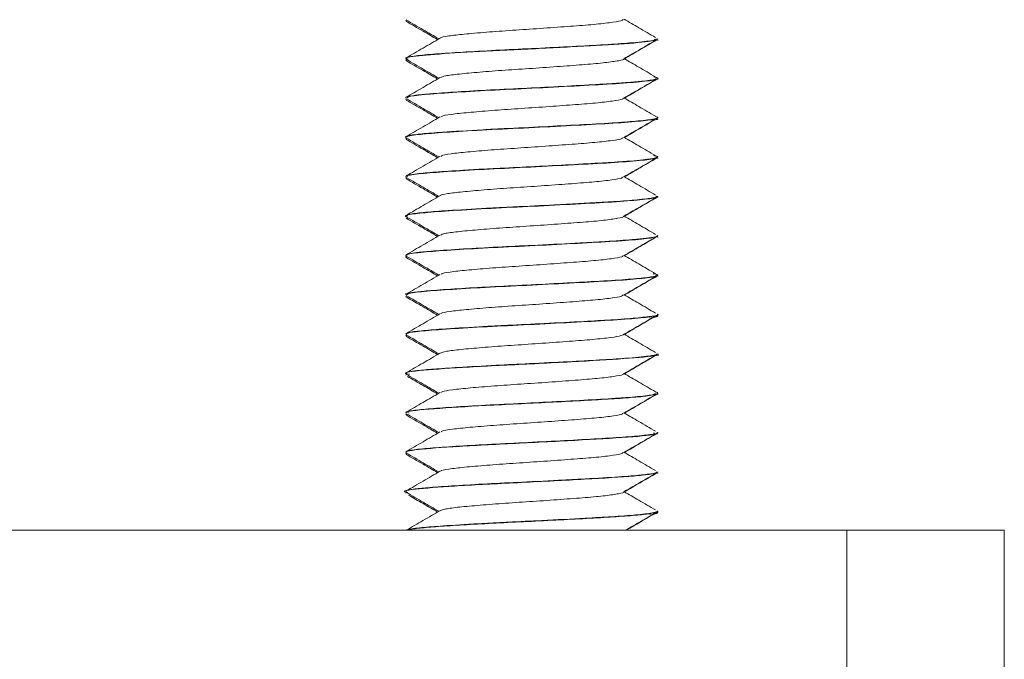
# Model space of a CAD drawing. Header units: millimetres. Extents: x -285 to 376, y -1480 to -23.
# Tile 36 of 38: x 345 to 376, y -106 to -85. Entities that reach past the tile are written whole.
import ezdxf

# ---------------------------------------------------------------- set-up
doc = ezdxf.new("R2010")
doc.units = ezdxf.units.MM

msp = doc.modelspace()

# ---------------------------------------------------------------- linework, layer by layer
at = {"color": 7, "linetype": 'Continuous', "lineweight": 15}
for p, q in [((357.096, -85.409), (357.096, -85.418)), ((365.096, -85.997), (365.096, -85.987)), ((365.096, -86.044), (365.096, -86.034)), ((357.096, -86.612), (357.096, -86.622)), ((357.096, -86.659), (357.096, -86.668)), ((357.114, -86.64), (357.119, -86.659)), ((357.118, -86.668), (357.15, -86.656)), ((365.096, -87.247), (365.096, -87.237)), ((365.096, -87.294), (365.096, -87.284)), ((357.096, -87.862), (357.096, -87.872)), ((357.096, -87.908), (357.096, -87.919)), ((365.096, -88.497), (365.096, -88.488)), ((365.096, -88.544), (365.096, -88.533)), ((357.096, -89.112), (357.096, -89.123)), ((357.096, -89.159), (357.096, -89.169)), ((357.115, -89.184), (357.139, -89.169)), ((365.096, -89.747), (365.096, -89.737)), ((365.096, -89.793), (365.096, -89.784)), ((357.096, -90.362), (357.096, -90.372)), ((357.096, -90.409), (357.096, -90.419)), ((365.023, -91.065), (365.042, -91.044)), ((365.096, -90.997), (365.096, -90.987)), ((365.096, -91.044), (365.096, -91.033)), ((357.096, -91.612), (357.096, -91.623)), ((357.096, -91.659), (357.096, -91.669)), ((357.141, -91.684), (357.151, -91.669)), ((365.096, -92.247), (365.096, -92.237)), ((365.096, -92.294), (365.096, -92.284)), ((357.096, -92.862), (357.096, -92.872)), ((357.096, -92.909), (357.096, -92.918)), ((364.99, -93.579), (365.056, -93.544)), ((365.096, -93.497), (365.096, -93.487)), ((365.096, -93.544), (365.096, -93.534)), ((357.096, -94.112), (357.096, -94.122)), ((357.096, -94.159), (357.096, -94.169)), ((365.096, -94.748), (365.096, -94.738)), ((365.096, -94.794), (365.096, -94.784)), ((357.096, -95.362), (357.096, -95.372)), ((357.096, -95.409), (357.096, -95.419)), ((357.127, -95.419), (357.125, -95.395)), ((365.096, -95.998), (365.096, -95.987)), ((365.096, -96.044), (365.096, -96.034)), ((357.096, -96.612), (357.096, -96.622)), ((357.096, -96.659), (357.096, -96.669)), ((365.096, -97.247), (365.096, -97.238)), ((365.096, -97.294), (365.096, -97.283)), ((357.096, -97.863), (357.096, -97.872)), ((357.096, -97.909), (357.096, -97.919)), ((365.096, -98.496), (365.096, -98.487)), ((365.096, -98.543), (365.096, -98.534)), ((357.096, -99.112), (357.096, -99.122)), ((357.096, -99.159), (357.096, -99.169)), ((357.14, -99.184), (357.1, -99.159)), ((365.096, -99.747), (365.096, -99.737)), ((365.096, -99.794), (365.096, -99.784)), ((357.096, -100.362), (357.096, -100.373)), ((357.096, -100.409), (357.096, -100.419)), ((357.149, -100.39), (357.099, -100.409)), ((365.096, -100.997), (365.096, -100.988)), ((365.096, -101.044), (365.096, -101.034)), ((256.096, -101.594), (371.096, -101.594)), ((371.096, -107.594), (371.096, -101.594)), ((371.096, -101.594), (376.096, -101.594)), ((376.096, -101.594), (376.096, -107.594))]:
    msp.add_line(p, q, dxfattribs=at)
for points, knots in [([(357.107, -85.434), (357.287, -85.538), (357.622, -85.732), (357.956, -85.926), (358.11, -86.015)], [0, 0, 0, 0, 0.538124, 1, 1, 1, 1]), ([(357.116, -85.392), (357.296, -85.497), (357.641, -85.697), (357.985, -85.897), (358.15, -85.992)], [0, 0, 0, 0, 0.522063, 1, 1, 1, 1]), ([(358.201, -85.972), (358.2, -85.969), (358.193, -85.946), (358.436, -85.9), (358.925, -85.844), (359.634, -85.781), (360.472, -85.721), (361.37, -85.663), (362.238, -85.599), (363.007, -85.542), (363.593, -85.48), (363.956, -85.422), (363.987, -85.387), (364.001, -85.372)], [0, 0, 0, 0, 0.014231, 0.115649, 0.214825, 0.316134, 0.416667, 0.516344, 0.617905, 0.717256, 0.818201, 0.919223, 1, 1, 1, 1]), ([(365.026, -85.95), (364.848, -85.846), (364.515, -85.652), (364.184, -85.457), (364.03, -85.367)], [0, 0, 0, 0, 0.53512, 1, 1, 1, 1]), ([(357.173, -86.642), (357.14, -86.632), (357.016, -86.591), (357.523, -86.517), (358.765, -86.429), (360.51, -86.338), (362.372, -86.246), (363.955, -86.159), (364.964, -86.072), (365.006, -86.019), (365.024, -85.997)], [0, 0, 0, 0, 0.051134, 0.19226, 0.331752, 0.471784, 0.612448, 0.751623, 0.892922, 1, 1, 1, 1]), ([(358.185, -85.972), (358.005, -86.076), (357.646, -86.285), (357.286, -86.494), (357.106, -86.598)], [0, 0, 0, 0, 0.4997127, 1, 1, 1, 1]), ([(365.065, -85.987), (365.074, -85.993), (365.109, -86.015), (364.873, -86.057), (364.319, -86.119), (363.42, -86.178), (362.396, -86.233), (361.245, -86.293), (360.076, -86.349), (359.006, -86.406), (358.091, -86.467), (357.445, -86.521), (357.108, -86.573), (357.13, -86.602), (357.138, -86.612)], [0, 0, 0, 0, 0.026131, 0.105388, 0.217263, 0.303501, 0.39569, 0.489142, 0.579641, 0.673788, 0.763417, 0.85843, 0.951905, 1, 1, 1, 1]), ([(364.021, -86.623), (364.2, -86.519), (364.558, -86.311), (364.916, -86.103), (365.095, -85.999)], [0, 0, 0, 0, 0.499909, 1, 1, 1, 1]), ([(364.042, -86.624), (364.208, -86.527), (364.551, -86.326), (364.893, -86.126), (365.07, -86.022)], [0, 0, 0, 0, 0.482951, 1, 1, 1, 1]), ([(357.107, -86.684), (357.287, -86.788), (357.622, -86.982), (357.956, -87.176), (358.11, -87.265)], [0, 0, 0, 0, 0.538125, 1, 1, 1, 1]), ([(357.116, -86.642), (357.296, -86.747), (357.641, -86.947), (357.985, -87.147), (358.15, -87.242)], [0, 0, 0, 0, 0.522063, 1, 1, 1, 1]), ([(358.197, -87.223), (358.238, -87.204), (358.325, -87.165), (358.773, -87.109), (359.425, -87.048), (360.236, -86.986), (361.125, -86.929), (362.01, -86.866), (362.81, -86.807), (363.463, -86.748), (363.869, -86.684), (364.05, -86.646), (364.014, -86.624), (364.012, -86.623)], [0, 0, 0, 0, 0.090241, 0.189755, 0.290453, 0.391647, 0.490841, 0.592312, 0.692365, 0.792473, 0.893928, 0.993112, 1, 1, 1, 1]), ([(365.026, -87.2), (364.848, -87.096), (364.515, -86.902), (364.184, -86.707), (364.03, -86.617)], [0, 0, 0, 0, 0.53512, 1, 1, 1, 1]), ([(364.972, -87.2), (365.02, -87.209), (365.153, -87.235), (365.036, -87.281), (364.694, -87.331), (364.244, -87.37), (363.976, -87.39), (363.876, -87.397), (363.828, -87.401), (363.807, -87.402), (363.737, -87.407), (363.496, -87.422), (362.913, -87.455), (361.964, -87.506), (360.787, -87.566), (359.638, -87.621), (358.788, -87.67), (358.221, -87.71), (357.717, -87.746), (357.282, -87.794), (357.057, -87.839), (357.109, -87.86), (357.116, -87.862)], [0, 0, 0, 0, 0.042374, 0.115413, 0.211149, 0.27099, 0.289463, 0.300276, 0.302809, 0.304302, 0.306711, 0.324244, 0.375924, 0.465061, 0.549528, 0.639138, 0.727244, 0.766636, 0.810795, 0.901419, 0.987886, 1, 1, 1, 1]), ([(358.185, -87.222), (358.005, -87.326), (357.646, -87.535), (357.286, -87.744), (357.106, -87.848)], [0, 0, 0, 0, 0.499712, 1, 1, 1, 1]), ([(357.151, -87.872), (357.146, -87.858), (357.134, -87.822), (357.633, -87.761), (358.533, -87.696), (359.743, -87.625), (361.11, -87.561), (362.469, -87.489), (363.68, -87.424), (364.571, -87.355), (365.061, -87.296), (365.046, -87.26), (365.04, -87.247)], [0, 0, 0, 0, 0.066836, 0.175809, 0.283517, 0.393103, 0.500398, 0.61001, 0.717652, 0.826702, 0.935381, 1, 1, 1, 1]), ([(364.021, -87.873), (364.2, -87.769), (364.558, -87.561), (364.916, -87.353), (365.095, -87.249)], [0, 0, 0, 0, 0.499909, 1, 1, 1, 1]), ([(364.042, -87.874), (364.208, -87.777), (364.551, -87.576), (364.893, -87.376), (365.07, -87.272)], [0, 0, 0, 0, 0.482952, 1, 1, 1, 1]), ([(357.107, -87.934), (357.287, -88.038), (357.622, -88.232), (357.956, -88.426), (358.11, -88.515)], [0, 0, 0, 0, 0.538125, 1, 1, 1, 1]), ([(357.116, -87.892), (357.296, -87.997), (357.641, -88.197), (357.985, -88.397), (358.15, -88.492)], [0, 0, 0, 0, 0.522063, 1, 1, 1, 1]), ([(358.216, -88.472), (358.232, -88.46), (358.272, -88.427), (358.632, -88.374), (359.229, -88.316), (360.005, -88.252), (360.88, -88.195), (361.775, -88.133), (362.606, -88.072), (363.305, -88.015), (363.783, -87.951), (364.019, -87.906), (363.996, -87.879), (363.99, -87.872)], [0, 0, 0, 0, 0.061866, 0.162255, 0.262084, 0.363634, 0.462925, 0.563993, 0.664911, 0.764299, 0.865876, 0.965523, 1, 1, 1, 1]), ([(365.026, -88.45), (364.848, -88.346), (364.515, -88.152), (364.184, -87.957), (364.03, -87.867)], [0, 0, 0, 0, 0.53512, 1, 1, 1, 1]), ([(357.103, -89.123), (357.101, -89.122), (357.025, -89.099), (357.303, -89.049), (357.958, -88.985), (359.022, -88.915), (360.314, -88.847), (361.7, -88.781), (363.009, -88.71), (364.114, -88.646), (364.825, -88.574), (365.143, -88.528), (365.072, -88.502), (365.062, -88.497)], [0, 0, 0, 0, 0.003816, 0.113479, 0.221075, 0.330237, 0.438827, 0.546942, 0.656377, 0.763773, 0.873471, 0.980908, 1, 1, 1, 1]), ([(358.185, -88.472), (358.005, -88.576), (357.646, -88.785), (357.286, -88.994), (357.106, -89.098)], [0, 0, 0, 0, 0.4997127, 1, 1, 1, 1]), ([(365.011, -88.45), (365.043, -88.458), (365.1, -88.474), (365.098, -88.506), (364.956, -88.547), (364.464, -88.604), (363.655, -88.665), (362.643, -88.72), (361.451, -88.783), (360.537, -88.827), (360.019, -88.853), (359.901, -88.859), (359.87, -88.861), (359.864, -88.861), (359.863, -88.861), (359.863, -88.861), (359.863, -88.861), (359.862, -88.861), (359.862, -88.861), (359.862, -88.861), (359.858, -88.861), (359.819, -88.863), (359.711, -88.869), (359.132, -88.901), (358.327, -88.95), (357.718, -88.997), (357.395, -89.032), (357.152, -89.067), (357.138, -89.096), (357.129, -89.112)], [0, 0, 0, 0, 0.0378892, 0.0685157, 0.1437673, 0.2375532, 0.3205125, 0.4117076, 0.4999296, 0.5942827, 0.6146582, 0.6209502, 0.6221171, 0.6222515, 0.622318, 0.6223192, 0.6223206, 0.6223231, 0.6223285, 0.6223756, 0.6224941, 0.6232895, 0.6316127, 0.6481622, 0.763789, 0.844643, 0.8725632, 0.925622, 1, 1, 1, 1]), ([(364.021, -89.123), (364.2, -89.019), (364.558, -88.811), (364.916, -88.603), (365.095, -88.499)], [0, 0, 0, 0, 0.499909, 1, 1, 1, 1]), ([(364.042, -89.124), (364.208, -89.027), (364.551, -88.826), (364.893, -88.626), (365.07, -88.522)], [0, 0, 0, 0, 0.482952, 1, 1, 1, 1]), ([(365.074, -88.533), (365.085, -88.537), (365.105, -88.544), (365.065, -88.551), (365.046, -88.555)], [0, 0, 0, 0, 0.5049194, 1, 1, 1, 1]), ([(357.107, -89.184), (357.287, -89.288), (357.622, -89.482), (357.956, -89.676), (358.11, -89.765)], [0, 0, 0, 0, 0.538124, 1, 1, 1, 1]), ([(357.116, -89.142), (357.296, -89.247), (357.641, -89.447), (357.985, -89.647), (358.15, -89.742)], [0, 0, 0, 0, 0.522063, 1, 1, 1, 1]), ([(358.215, -89.722), (358.216, -89.715), (358.223, -89.688), (358.509, -89.639), (359.044, -89.583), (359.782, -89.519), (360.637, -89.461), (361.535, -89.401), (362.39, -89.338), (363.133, -89.281), (363.677, -89.218), (363.983, -89.166), (363.988, -89.134), (363.99, -89.122)], [0, 0, 0, 0, 0.03355, 0.134673, 0.233936, 0.335471, 0.435381, 0.535685, 0.637111, 0.736298, 0.837626, 0.938159, 1, 1, 1, 1]), ([(365.026, -89.7), (364.848, -89.596), (364.515, -89.402), (364.184, -89.207), (364.03, -89.117)], [0, 0, 0, 0, 0.53512, 1, 1, 1, 1]), ([(358.185, -89.722), (358.005, -89.826), (357.646, -90.035), (357.286, -90.244), (357.106, -90.348)], [0, 0, 0, 0, 0.4997127, 1, 1, 1, 1]), ([(364.957, -89.699), (365.013, -89.708), (365.114, -89.724), (365.098, -89.741), (365.088, -89.749), (365.087, -89.751), (365.086, -89.751), (365.086, -89.751), (365.086, -89.751), (365.086, -89.751), (365.086, -89.751), (365.086, -89.751), (365.086, -89.751), (365.086, -89.752), (365.084, -89.753), (365.081, -89.755), (365.073, -89.759), (365.042, -89.771), (364.959, -89.79), (364.683, -89.831), (364.138, -89.882), (363.209, -89.939), (362.198, -89.993), (361.062, -90.053), (360.188, -90.094), (359.482, -90.131), (358.792, -90.17), (358.013, -90.222), (357.371, -90.28), (357.073, -90.329), (357.118, -90.357), (357.126, -90.362)], [0, 0, 0, 0, 0.039432, 0.071439, 0.075047, 0.076894, 0.076923, 0.076937, 0.076941, 0.076943, 0.076945, 0.076955, 0.077039, 0.077712, 0.079059, 0.081752, 0.087138, 0.09791, 0.139985, 0.177785, 0.285079, 0.358749, 0.446999, 0.531204, 0.614643, 0.64373, 0.69996, 0.789277, 0.87261, 0.975715, 1, 1, 1, 1]), ([(357.153, -90.372), (357.141, -90.362), (357.102, -90.329), (357.532, -90.271), (358.374, -90.206), (359.549, -90.135), (360.902, -90.071), (362.273, -90), (363.515, -89.934), (364.463, -89.866), (365.027, -89.802), (365.045, -89.763), (365.053, -89.747)], [0, 0, 0, 0, 0.050373, 0.159722, 0.267136, 0.376811, 0.484185, 0.593596, 0.701688, 0.810254, 0.919393, 1, 1, 1, 1]), ([(364.021, -90.373), (364.2, -90.269), (364.558, -90.061), (364.916, -89.853), (365.095, -89.749)], [0, 0, 0, 0, 0.499909, 1, 1, 1, 1]), ([(364.042, -90.374), (364.208, -90.277), (364.551, -90.076), (364.893, -89.876), (365.07, -89.772)], [0, 0, 0, 0, 0.482951, 1, 1, 1, 1]), ([(357.127, -90.419), (357.112, -90.415), (357.084, -90.408), (357.125, -90.401), (357.145, -90.398)], [0, 0, 0, 0, 0.527372, 1, 1, 1, 1]), ([(357.107, -90.434), (357.287, -90.538), (357.622, -90.732), (357.956, -90.926), (358.11, -91.015)], [0, 0, 0, 0, 0.538125, 1, 1, 1, 1]), ([(357.116, -90.392), (357.296, -90.497), (357.641, -90.697), (357.985, -90.897), (358.15, -90.992)], [0, 0, 0, 0, 0.522063, 1, 1, 1, 1]), ([(358.192, -90.972), (358.191, -90.971), (358.179, -90.949), (358.406, -90.905), (358.872, -90.849), (359.568, -90.787), (360.397, -90.725), (361.293, -90.668), (362.166, -90.604), (362.947, -90.547), (363.552, -90.486), (363.943, -90.426), (363.988, -90.389), (364.01, -90.372)], [0, 0, 0, 0, 0.005364, 0.10686, 0.206078, 0.307227, 0.407999, 0.507461, 0.609026, 0.708535, 0.809247, 0.910437, 1, 1, 1, 1]), ([(365.026, -90.95), (364.848, -90.846), (364.515, -90.652), (364.184, -90.457), (364.03, -90.367)], [0, 0, 0, 0, 0.53512, 1, 1, 1, 1]), ([(357.15, -91.643), (357.131, -91.639), (357.007, -91.612), (357.229, -91.56), (357.831, -91.494), (358.847, -91.426), (360.111, -91.357), (361.495, -91.292), (362.824, -91.22), (363.968, -91.156), (364.746, -91.085), (365.117, -91.035), (365.059, -91.005), (365.044, -90.997)], [0, 0, 0, 0, 0.019493, 0.125535, 0.230141, 0.335422, 0.441065, 0.545343, 0.65153, 0.755472, 0.861633, 0.965977, 1, 1, 1, 1]), ([(358.185, -90.972), (358.005, -91.076), (357.646, -91.285), (357.286, -91.494), (357.106, -91.598)], [0, 0, 0, 0, 0.499712, 1, 1, 1, 1]), ([(365.077, -90.987), (365.06, -91.004), (365.023, -91.039), (364.568, -91.093), (363.956, -91.144), (363.382, -91.179), (362.96, -91.202), (362.461, -91.23), (361.668, -91.272), (360.804, -91.315), (360.09, -91.349), (359.346, -91.388), (358.482, -91.439), (357.686, -91.498), (357.183, -91.555), (357.143, -91.593), (357.122, -91.612)], [0, 0, 0, 0, 0.08048, 0.172733, 0.262286, 0.311633, 0.347141, 0.379458, 0.442975, 0.543431, 0.582574, 0.616847, 0.730468, 0.818082, 0.909025, 1, 1, 1, 1]), ([(364.021, -91.623), (364.2, -91.519), (364.558, -91.311), (364.916, -91.103), (365.095, -90.999)], [0, 0, 0, 0, 0.499909, 1, 1, 1, 1]), ([(364.042, -91.624), (364.208, -91.527), (364.551, -91.326), (364.893, -91.126), (365.07, -91.022)], [0, 0, 0, 0, 0.482952, 1, 1, 1, 1]), ([(357.107, -91.684), (357.287, -91.788), (357.622, -91.982), (357.956, -92.176), (358.11, -92.265)], [0, 0, 0, 0, 0.538125, 1, 1, 1, 1]), ([(357.116, -91.642), (357.296, -91.747), (357.641, -91.947), (357.985, -92.147), (358.15, -92.242)], [0, 0, 0, 0, 0.522063, 1, 1, 1, 1]), ([(358.205, -92.223), (358.237, -92.206), (358.307, -92.169), (358.727, -92.114), (359.362, -92.054), (360.162, -91.991), (361.048, -91.934), (361.936, -91.871), (362.747, -91.812), (363.415, -91.753), (363.844, -91.689), (364.04, -91.649), (364.007, -91.626), (364.003, -91.623)], [0, 0, 0, 0, 0.081295, 0.181041, 0.281491, 0.382837, 0.482006, 0.583389, 0.683752, 0.783579, 0.885112, 0.984386, 1, 1, 1, 1]), ([(365.026, -92.2), (364.848, -92.096), (364.515, -91.902), (364.184, -91.707), (364.03, -91.617)], [0, 0, 0, 0, 0.53512, 1, 1, 1, 1]), ([(358.185, -92.222), (358.005, -92.326), (357.646, -92.535), (357.286, -92.744), (357.106, -92.848)], [0, 0, 0, 0, 0.4997127, 1, 1, 1, 1]), ([(365.066, -92.237), (365.075, -92.242), (365.118, -92.264), (364.962, -92.29), (364.687, -92.329), (364.255, -92.372), (363.646, -92.414), (363.047, -92.447), (362.357, -92.486), (361.369, -92.537), (360.129, -92.596), (359.003, -92.657), (358.094, -92.716), (357.426, -92.774), (357.097, -92.823), (357.124, -92.854), (357.132, -92.862)], [0, 0, 0, 0, 0.021748, 0.102955, 0.137671, 0.204795, 0.302283, 0.338681, 0.374266, 0.485839, 0.575646, 0.668924, 0.772784, 0.852355, 0.959946, 1, 1, 1, 1]), ([(357.145, -92.872), (357.131, -92.865), (357.072, -92.836), (357.442, -92.78), (358.222, -92.717), (359.359, -92.645), (360.694, -92.58), (362.074, -92.511), (363.344, -92.443), (364.346, -92.377), (364.989, -92.308), (365.048, -92.267), (365.075, -92.247)], [0, 0, 0, 0, 0.033947, 0.14354, 0.250848, 0.360476, 0.468119, 0.577195, 0.685869, 0.793875, 0.903344, 1, 1, 1, 1]), ([(364.021, -92.873), (364.2, -92.769), (364.558, -92.561), (364.916, -92.353), (365.095, -92.249)], [0, 0, 0, 0, 0.499909, 1, 1, 1, 1]), ([(364.042, -92.874), (364.208, -92.777), (364.551, -92.576), (364.893, -92.376), (365.07, -92.272)], [0, 0, 0, 0, 0.482952, 1, 1, 1, 1]), ([(357.115, -92.89), (357.115, -92.89), (357.085, -92.897), (357.11, -92.903), (357.133, -92.909)], [0, 0, 0, 0, 0.029888, 1, 1, 1, 1]), ([(357.107, -92.934), (357.287, -93.038), (357.622, -93.232), (357.956, -93.426), (358.11, -93.515)], [0, 0, 0, 0, 0.538125, 1, 1, 1, 1]), ([(357.116, -92.892), (357.296, -92.997), (357.641, -93.197), (357.985, -93.397), (358.15, -93.492)], [0, 0, 0, 0, 0.522063, 1, 1, 1, 1]), ([(358.218, -93.472), (358.228, -93.461), (358.256, -93.43), (358.591, -93.379), (359.169, -93.321), (359.934, -93.258), (360.803, -93.2), (361.7, -93.139), (362.539, -93.077), (363.253, -93.02), (363.752, -92.956), (364.008, -92.909), (363.993, -92.881), (363.988, -92.872)], [0, 0, 0, 0, 0.052931, 0.153589, 0.253184, 0.354769, 0.4542, 0.555065, 0.656182, 0.755451, 0.85699, 0.95689, 1, 1, 1, 1]), ([(365.026, -93.45), (364.848, -93.346), (364.515, -93.152), (364.184, -92.957), (364.03, -92.867)], [0, 0, 0, 0, 0.53512, 1, 1, 1, 1]), ([(364.955, -93.449), (365.013, -93.46), (365.15, -93.486), (365.036, -93.528), (364.702, -93.581), (363.991, -93.643), (363.051, -93.698), (361.944, -93.757), (360.782, -93.816), (359.631, -93.871), (358.593, -93.933), (357.821, -93.987), (357.287, -94.043), (357.036, -94.086), (357.106, -94.111), (357.111, -94.112)], [0, 0, 0, 0, 0.0476599, 0.1115444, 0.2013364, 0.2877405, 0.3804608, 0.4636948, 0.5511816, 0.64004, 0.7264577, 0.8176968, 0.8872001, 0.991791, 1, 1, 1, 1]), ([(358.185, -93.472), (358.005, -93.576), (357.646, -93.785), (357.286, -93.994), (357.106, -94.098)], [0, 0, 0, 0, 0.4997127, 1, 1, 1, 1]), ([(357.14, -94.122), (357.147, -94.105), (357.164, -94.065), (357.727, -94.003), (358.673, -93.937), (359.912, -93.866), (361.288, -93.802), (362.634, -93.73), (363.816, -93.666), (364.656, -93.596), (365.088, -93.541), (365.05, -93.508), (365.038, -93.497)], [0, 0, 0, 0, 0.08086, 0.189408, 0.297516, 0.406919, 0.514297, 0.623972, 0.731379, 0.840738, 0.94893, 1, 1, 1, 1]), ([(364.021, -94.123), (364.2, -94.019), (364.558, -93.811), (364.916, -93.603), (365.095, -93.499)], [0, 0, 0, 0, 0.499909, 1, 1, 1, 1]), ([(364.042, -94.124), (364.208, -94.027), (364.551, -93.826), (364.893, -93.626), (365.07, -93.522)], [0, 0, 0, 0, 0.4829516, 1, 1, 1, 1]), ([(357.107, -94.184), (357.287, -94.288), (357.622, -94.482), (357.956, -94.676), (358.11, -94.765)], [0, 0, 0, 0, 0.538125, 1, 1, 1, 1]), ([(357.116, -94.142), (357.296, -94.247), (357.641, -94.447), (357.985, -94.647), (358.15, -94.742)], [0, 0, 0, 0, 0.522063, 1, 1, 1, 1]), ([(358.21, -94.722), (358.21, -94.717), (358.209, -94.692), (358.474, -94.644), (358.988, -94.588), (359.713, -94.525), (360.561, -94.465), (361.459, -94.406), (362.32, -94.343), (363.076, -94.286), (363.64, -94.224), (363.971, -94.169), (363.987, -94.135), (363.994, -94.122)], [0, 0, 0, 0, 0.024649, 0.125929, 0.225121, 0.326573, 0.426781, 0.526776, 0.628286, 0.727518, 0.82869, 0.929469, 1, 1, 1, 1]), ([(365.026, -94.7), (364.848, -94.596), (364.515, -94.402), (364.184, -94.207), (364.03, -94.117)], [0, 0, 0, 0, 0.53512, 1, 1, 1, 1]), ([(358.185, -94.722), (358.005, -94.826), (357.646, -95.035), (357.286, -95.244), (357.106, -95.348)], [0, 0, 0, 0, 0.499712, 1, 1, 1, 1]), ([(357.128, -95.372), (357.123, -95.363), (357.11, -95.337), (357.408, -95.285), (358.08, -95.227), (359.174, -95.156), (360.488, -95.09), (361.874, -95.022), (363.164, -94.952), (364.233, -94.887), (364.884, -94.815), (365.164, -94.773), (365.088, -94.749), (365.085, -94.748)], [0, 0, 0, 0, 0.04519, 0.127649, 0.235, 0.344402, 0.45246, 0.561026, 0.670135, 0.777701, 0.88732, 0.994606, 1, 1, 1, 1]), ([(365.093, -94.738), (365.094, -94.738), (365.148, -94.758), (364.947, -94.795), (364.461, -94.856), (363.68, -94.913), (362.687, -94.967), (361.55, -95.028), (360.623, -95.073), (360.106, -95.099), (359.944, -95.107), (359.864, -95.111), (359.826, -95.113), (359.811, -95.114), (359.808, -95.114), (359.806, -95.114), (359.806, -95.114), (359.806, -95.114), (359.805, -95.114), (359.805, -95.114), (359.805, -95.114), (359.805, -95.114), (359.803, -95.114), (359.757, -95.116), (359.626, -95.123), (359.065, -95.154), (358.285, -95.203), (357.558, -95.26), (357.149, -95.313), (357.135, -95.347), (357.128, -95.362)], [0, 0, 0, 0, 0.001591, 0.094962, 0.190549, 0.283305, 0.364199, 0.468018, 0.560165, 0.583276, 0.594833, 0.600611, 0.603501, 0.604223, 0.604404, 0.604494, 0.604539, 0.604542, 0.604543, 0.604545, 0.604547, 0.604553, 0.604641, 0.605017, 0.616369, 0.637755, 0.750989, 0.837972, 0.928025, 1, 1, 1, 1]), ([(364.021, -95.373), (364.2, -95.269), (364.558, -95.061), (364.916, -94.853), (365.095, -94.749)], [0, 0, 0, 0, 0.499909, 1, 1, 1, 1]), ([(364.042, -95.374), (364.208, -95.277), (364.551, -95.076), (364.893, -94.876), (365.07, -94.772)], [0, 0, 0, 0, 0.4829516, 1, 1, 1, 1]), ([(365.067, -94.784), (365.076, -94.788), (365.129, -94.811), (364.969, -94.836), (364.836, -94.856)], [0, 0, 0, 0, 0.17016, 1, 1, 1, 1]), ([(357.107, -95.434), (357.287, -95.538), (357.622, -95.732), (357.956, -95.926), (358.11, -96.015)], [0, 0, 0, 0, 0.538124, 1, 1, 1, 1]), ([(357.116, -95.392), (357.296, -95.497), (357.641, -95.697), (357.985, -95.897), (358.15, -95.992)], [0, 0, 0, 0, 0.522063, 1, 1, 1, 1]), ([(358.186, -95.973), (358.24, -95.952), (358.347, -95.911), (358.83, -95.854), (359.501, -95.792), (360.323, -95.73), (361.216, -95.673), (362.094, -95.61), (362.886, -95.551), (363.509, -95.491), (363.928, -95.429), (363.989, -95.391), (364.019, -95.372)], [0, 0, 0, 0, 0.099768, 0.198963, 0.299794, 0.40065, 0.499829, 0.60124, 0.700839, 0.801163, 0.902365, 1, 1, 1, 1]), ([(365.026, -95.95), (364.848, -95.846), (364.515, -95.652), (364.184, -95.457), (364.03, -95.367)], [0, 0, 0, 0, 0.53512, 1, 1, 1, 1]), ([(357.216, -96.643), (357.168, -96.634), (356.937, -96.592), (357.568, -96.513), (359.024, -96.411), (361.076, -96.312), (363.144, -96.207), (364.583, -96.106), (365.237, -96.038), (365.069, -96), (365.057, -95.998)], [0, 0, 0, 0, 0.041455, 0.200048, 0.357445, 0.514276, 0.673008, 0.830148, 0.987144, 1, 1, 1, 1]), ([(365.059, -95.987), (365.066, -95.996), (365.088, -96.022), (364.799, -96.068), (364.186, -96.129), (363.259, -96.187), (362.22, -96.243), (361.078, -96.302), (359.867, -96.359), (358.807, -96.419), (357.967, -96.476), (357.359, -96.531), (357.068, -96.58), (357.114, -96.608), (357.122, -96.612)], [0, 0, 0, 0, 0.042127, 0.121146, 0.234874, 0.319442, 0.407333, 0.505531, 0.591226, 0.697383, 0.782903, 0.863123, 0.97776, 1, 1, 1, 1]), ([(358.185, -95.972), (358.005, -96.076), (357.646, -96.285), (357.286, -96.494), (357.106, -96.598)], [0, 0, 0, 0, 0.4997127, 1, 1, 1, 1]), ([(364.021, -96.623), (364.2, -96.519), (364.558, -96.311), (364.916, -96.103), (365.095, -95.999)], [0, 0, 0, 0, 0.499909, 1, 1, 1, 1]), ([(364.042, -96.624), (364.208, -96.527), (364.551, -96.326), (364.893, -96.126), (365.07, -96.022)], [0, 0, 0, 0, 0.4829516, 1, 1, 1, 1]), ([(357.116, -96.642), (357.296, -96.747), (357.641, -96.947), (357.985, -97.147), (358.15, -97.242)], [0, 0, 0, 0, 0.522063, 1, 1, 1, 1]), ([(357.149, -96.708), (357.315, -96.804), (357.636, -96.99), (357.956, -97.176), (358.11, -97.265)], [0, 0, 0, 0, 0.51815, 1, 1, 1, 1]), ([(358.211, -97.223), (358.235, -97.208), (358.291, -97.172), (358.682, -97.119), (359.3, -97.059), (360.089, -96.996), (360.971, -96.939), (361.862, -96.877), (362.683, -96.816), (363.366, -96.758), (363.817, -96.695), (364.031, -96.652), (364.002, -96.627), (363.996, -96.622)], [0, 0, 0, 0, 0.07235, 0.172381, 0.272547, 0.374008, 0.473203, 0.574462, 0.675101, 0.774696, 0.876271, 0.975686, 1, 1, 1, 1]), ([(365.026, -97.2), (364.848, -97.096), (364.515, -96.902), (364.184, -96.707), (364.03, -96.617)], [0, 0, 0, 0, 0.53512, 1, 1, 1, 1]), ([(365.011, -97.2), (365.028, -97.203), (365.069, -97.211), (365.083, -97.221), (365.094, -97.231), (365.097, -97.24), (365.084, -97.258), (364.967, -97.294), (364.612, -97.339), (364.156, -97.377), (363.666, -97.412), (362.909, -97.456), (361.79, -97.516), (360.612, -97.574), (359.472, -97.63), (358.452, -97.692), (357.681, -97.748), (357.187, -97.805), (357.126, -97.844), (357.096, -97.863)], [0, 0, 0, 0, 0.013849, 0.034631, 0.046076, 0.05781, 0.076653, 0.12936, 0.229069, 0.274471, 0.298811, 0.388871, 0.480414, 0.560367, 0.652342, 0.74269, 0.828581, 0.91666, 1, 1, 1, 1]), ([(358.185, -97.222), (358.005, -97.326), (357.646, -97.535), (357.286, -97.744), (357.106, -97.848)], [0, 0, 0, 0, 0.499713, 1, 1, 1, 1]), ([(357.212, -97.872), (357.18, -97.86), (357.058, -97.815), (357.913, -97.736), (359.568, -97.631), (361.344, -97.549), (362.656, -97.479), (363.552, -97.43), (364.276, -97.38), (364.943, -97.317), (364.987, -97.273), (365.013, -97.247)], [0, 0, 0, 0, 0.055779, 0.21788, 0.381279, 0.542737, 0.62549, 0.706484, 0.788221, 0.871004, 1, 1, 1, 1]), ([(364.021, -97.873), (364.2, -97.769), (364.558, -97.561), (364.916, -97.353), (365.095, -97.249)], [0, 0, 0, 0, 0.499909, 1, 1, 1, 1]), ([(364.042, -97.874), (364.208, -97.777), (364.551, -97.576), (364.893, -97.376), (365.07, -97.272)], [0, 0, 0, 0, 0.4829516, 1, 1, 1, 1]), ([(357.107, -97.934), (357.287, -98.038), (357.622, -98.232), (357.956, -98.426), (358.11, -98.515)], [0, 0, 0, 0, 0.538125, 1, 1, 1, 1]), ([(357.116, -97.892), (357.296, -97.997), (357.641, -98.197), (357.985, -98.397), (358.15, -98.492)], [0, 0, 0, 0, 0.522063, 1, 1, 1, 1]), ([(358.218, -98.472), (358.223, -98.463), (358.241, -98.434), (358.552, -98.384), (359.111, -98.326), (359.863, -98.263), (360.726, -98.205), (361.624, -98.144), (362.471, -98.082), (363.198, -98.025), (363.719, -97.962), (363.997, -97.912), (363.99, -97.882), (363.988, -97.872)], [0, 0, 0, 0, 0.044004, 0.144898, 0.244308, 0.345892, 0.445514, 0.546141, 0.647422, 0.746622, 0.848085, 0.948286, 1, 1, 1, 1]), ([(365.026, -98.45), (364.848, -98.346), (364.515, -98.152), (364.184, -97.957), (364.03, -97.867)], [0, 0, 0, 0, 0.53512, 1, 1, 1, 1]), ([(357.12, -99.122), (357.113, -99.118), (357.076, -99.097), (357.348, -99.039), (358.097, -98.974), (359.224, -98.904), (360.191, -98.853), (361.217, -98.805), (362.569, -98.734), (364.053, -98.653), (365.061, -98.564), (364.99, -98.514), (364.966, -98.496)], [0, 0, 0, 0, 0.02064, 0.103366, 0.264665, 0.347365, 0.429178, 0.510009, 0.592667, 0.754052, 0.917398, 1, 1, 1, 1]), ([(358.185, -98.472), (358.005, -98.576), (357.646, -98.785), (357.286, -98.994), (357.106, -99.098)], [0, 0, 0, 0, 0.499713, 1, 1, 1, 1]), ([(365.064, -98.487), (365.074, -98.492), (365.121, -98.516), (364.874, -98.557), (364.326, -98.618), (363.472, -98.675), (362.432, -98.731), (361.273, -98.792), (360.101, -98.848), (359.017, -98.906), (358.098, -98.966), (357.452, -99.021), (357.113, -99.072), (357.131, -99.102), (357.137, -99.112)], [0, 0, 0, 0, 0.022812, 0.11353, 0.208294, 0.30064, 0.392719, 0.485934, 0.579461, 0.670795, 0.763574, 0.858233, 0.948865, 1, 1, 1, 1]), ([(364.021, -99.123), (364.2, -99.019), (364.558, -98.811), (364.916, -98.603), (365.095, -98.499)], [0, 0, 0, 0, 0.499909, 1, 1, 1, 1]), ([(364.042, -99.124), (364.208, -99.027), (364.551, -98.826), (364.893, -98.626), (365.07, -98.522)], [0, 0, 0, 0, 0.4829517, 1, 1, 1, 1]), ([(357.107, -99.184), (357.287, -99.288), (357.622, -99.482), (357.956, -99.676), (358.11, -99.765)], [0, 0, 0, 0, 0.5381245, 1, 1, 1, 1]), ([(357.116, -99.142), (357.296, -99.247), (357.641, -99.447), (357.985, -99.647), (358.15, -99.742)], [0, 0, 0, 0, 0.522063, 1, 1, 1, 1]), ([(358.203, -99.722), (358.202, -99.719), (358.195, -99.695), (358.441, -99.649), (358.934, -99.593), (359.646, -99.53), (360.485, -99.47), (361.383, -99.412), (362.25, -99.348), (363.017, -99.291), (363.6, -99.229), (363.958, -99.172), (363.987, -99.137), (364, -99.122)], [0, 0, 0, 0, 0.015761, 0.117162, 0.216335, 0.31767, 0.418157, 0.517877, 0.619434, 0.718763, 0.819744, 0.920734, 1, 1, 1, 1]), ([(365.026, -99.7), (364.848, -99.596), (364.515, -99.402), (364.184, -99.207), (364.03, -99.117)], [0, 0, 0, 0, 0.53512, 1, 1, 1, 1]), ([(357.166, -100.393), (357.143, -100.389), (356.902, -100.352), (357.428, -100.277), (358.747, -100.177), (360.764, -100.077), (362.837, -99.972), (364.215, -99.89), (364.852, -99.819), (365.092, -99.78), (365.07, -99.755), (365.063, -99.747)], [0, 0, 0, 0, 0.017491, 0.17604, 0.332747, 0.489773, 0.648244, 0.804811, 0.884997, 0.963405, 1, 1, 1, 1]), ([(365.056, -99.737), (365.057, -99.75), (365.06, -99.781), (364.682, -99.832), (363.988, -99.894), (363.224, -99.938), (362.57, -99.974), (361.865, -100.012), (360.849, -100.063), (359.655, -100.12), (358.637, -100.18), (357.857, -100.234), (357.297, -100.29), (357.044, -100.335), (357.105, -100.361), (357.109, -100.362)], [0, 0, 0, 0, 0.061885, 0.151921, 0.245944, 0.346956, 0.375013, 0.418607, 0.524964, 0.614326, 0.70793, 0.800047, 0.876335, 0.991034, 1, 1, 1, 1]), ([(358.185, -99.722), (358.005, -99.826), (357.646, -100.035), (357.286, -100.244), (357.106, -100.348)], [0, 0, 0, 0, 0.499713, 1, 1, 1, 1]), ([(364.021, -100.373), (364.2, -100.269), (364.558, -100.061), (364.916, -99.853), (365.095, -99.749)], [0, 0, 0, 0, 0.499909, 1, 1, 1, 1]), ([(364.042, -100.374), (364.208, -100.277), (364.551, -100.076), (364.893, -99.876), (365.07, -99.772)], [0, 0, 0, 0, 0.482952, 1, 1, 1, 1]), ([(357.116, -100.392), (357.296, -100.497), (357.641, -100.697), (357.985, -100.897), (358.15, -100.992)], [0, 0, 0, 0, 0.522063, 1, 1, 1, 1]), ([(357.19, -100.481), (357.342, -100.57), (357.649, -100.748), (357.956, -100.926), (358.11, -101.015)], [0, 0, 0, 0, 0.496743, 1, 1, 1, 1]), ([(358.195, -100.973), (358.238, -100.954), (358.328, -100.914), (358.781, -100.858), (359.436, -100.798), (360.249, -100.735), (361.138, -100.678), (362.022, -100.615), (362.821, -100.556), (363.472, -100.497), (363.873, -100.433), (364.051, -100.395), (364.016, -100.374), (364.014, -100.373)], [0, 0, 0, 0, 0.091783, 0.191262, 0.292, 0.393164, 0.492368, 0.59385, 0.693848, 0.794009, 0.895447, 0.99462, 1, 1, 1, 1]), ([(365.026, -100.95), (364.848, -100.846), (364.515, -100.652), (364.184, -100.457), (364.03, -100.367)], [0, 0, 0, 0, 0.53512, 1, 1, 1, 1]), ([(358.185, -100.972), (358.005, -101.076), (357.648, -101.284), (357.291, -101.491), (357.114, -101.594)], [0, 0, 0, 0, 0.50336, 1, 1, 1, 1]), ([(365.081, -100.988), (365.086, -100.989), (365.148, -101.01), (364.932, -101.047), (364.46, -101.106), (363.691, -101.162), (362.686, -101.217), (361.542, -101.279), (360.516, -101.328), (359.85, -101.361), (359.115, -101.401), (358.297, -101.452), (357.559, -101.51), (357.171, -101.559), (357.152, -101.588), (357.147, -101.598)], [0, 0, 0, 0, 0.0077905, 0.0980392, 0.1961893, 0.2885242, 0.3696288, 0.485408, 0.5722819, 0.6187519, 0.6537553, 0.7662212, 0.856499, 0.9543614, 1, 1, 1, 1]), ([(357.156, -101.594), (357.207, -101.579), (357.318, -101.547), (357.791, -101.5), (358.481, -101.45), (359.626, -101.38), (361.028, -101.315), (362.368, -101.245), (363.3, -101.194), (364.08, -101.145), (364.874, -101.077), (364.993, -101.029), (365.071, -100.997)], [0, 0, 0, 0, 0.071547, 0.156576, 0.241576, 0.328107, 0.496777, 0.583292, 0.668702, 0.753354, 0.83984, 1, 1, 1, 1]), ([(364.071, -101.594), (364.233, -101.499), (364.575, -101.301), (364.916, -101.103), (365.095, -100.999)], [0, 0, 0, 0, 0.475355, 1, 1, 1, 1]), ([(364.095, -101.594), (364.243, -101.507), (364.569, -101.316), (364.893, -101.126), (365.07, -101.022)], [0, 0, 0, 0, 0.4553, 1, 1, 1, 1]), ([(365.068, -101.034), (365.077, -101.038), (365.125, -101.061), (364.964, -101.086), (364.831, -101.107)], [0, 0, 0, 0, 0.175571, 1, 1, 1, 1])]:
    msp.add_open_spline(points, degree=3, knots=knots, dxfattribs=at)

doc.saveas('drawing.dxf')
